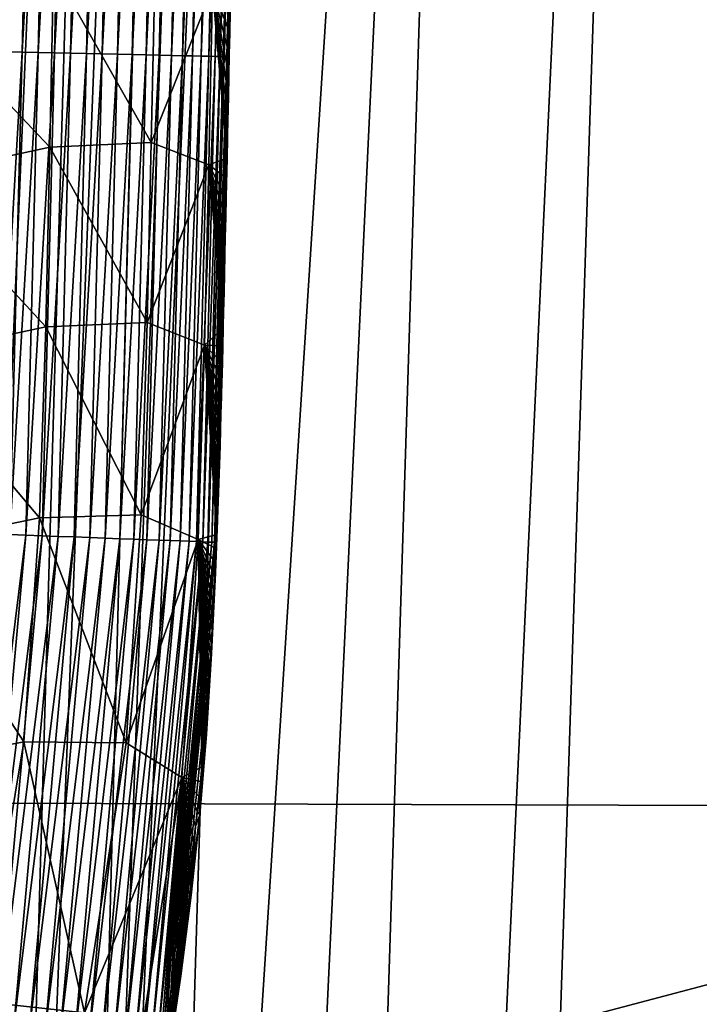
# Model space of a CAD drawing. Header units: metres. Extents: x -26 to 26, y -147 to 24.
# Tile 110 of 254: x 14.23 to 16.25, y -105.89 to -102.96. Entities that reach past the tile are written whole.
import ezdxf

# ---------------------------------------------------------------- set-up
doc = ezdxf.new("R2010")
doc.units = ezdxf.units.M
doc.layers.add('solid_12_411_052_XXX', color=7, linetype='CONTINUOUS')

msp = doc.modelspace()

# ---------------------------------------------------------------- linework, layer by layer
at = {"layer": 'solid_12_411_052_XXX'}
for points in [[(18.619715, -93.811142, 121.330444), (-18.618845, -93.840805, 121.330444), (-18.285822, -105.184723, 121.330444)], [(18.28219, -105.308563, 121.330444), (18.619715, -93.811142, 121.330444), (-18.285822, -105.184723, 121.330444)], [(14.612266, -94.406998, 103.507004), (14.103447, -111.908546, 103.804214), (13.871405, -111.909492, 103.721161)], [(14.41448, -94.40744, 103.43573), (14.612266, -94.406998, 103.507004), (13.871405, -111.909492, 103.721161)], [(14.19477, -94.407921, 103.358215), (14.41448, -94.40744, 103.43573), (13.871405, -111.909492, 103.721161)], [(15.690839, -94.40432, 103.9245), (14.582181, -129.403412, 104.477745), (14.030517, -129.407242, 104.261429)], [(15.690839, -94.40432, 103.9245), (14.030517, -129.407242, 104.261429), (14.56553, -111.906525, 103.975754)], [(14.790805, -94.406578, 103.572609), (14.334828, -111.907562, 103.889076), (14.103447, -111.908546, 103.804214)], [(14.612266, -94.406998, 103.507004), (14.790805, -94.406578, 103.572609), (14.103447, -111.908546, 103.804214)], [(15.100527, -94.405815, 103.690117), (14.56553, -111.906525, 103.975754), (14.334828, -111.907562, 103.889076)], [(14.952754, -94.406189, 103.633217), (15.100527, -94.405815, 103.690117), (14.334828, -111.907562, 103.889076)], [(14.790805, -94.406578, 103.572609), (14.952754, -94.406189, 103.633217), (14.334828, -111.907562, 103.889076)], [(15.690839, -94.40432, 103.9245), (14.56553, -111.906525, 103.975754), (15.100527, -94.405815, 103.690117)], [(16.218781, -94.40303, 104.152168), (15.072188, -129.400131, 104.687408), (14.582181, -129.403412, 104.477745)], [(15.690839, -94.40432, 103.9245), (16.218781, -94.40303, 104.152168), (14.582181, -129.403412, 104.477745)], [(15.072188, -129.400131, 104.687408), (17.110876, -94.401314, 104.587868), (16.694874, -106.275749, 104.761742)], [(16.218781, -94.40303, 104.152168), (17.110876, -94.401314, 104.587868), (15.072188, -129.400131, 104.687408)], [(14.221115, -101.617477, 161.648468), (14.189761, -103.054398, 161.64859), (14.268181, -101.6185, 161.643875)], [(14.189761, -103.054398, 161.64859), (14.236827, -103.055428, 161.644012), (14.268181, -101.6185, 161.643875)], [(14.268181, -101.6185, 161.643875), (14.236827, -103.055428, 161.644012), (14.31591, -101.619537, 161.635941)], [(14.236827, -103.055428, 161.644012), (14.284557, -103.056465, 161.636078), (14.31591, -101.619537, 161.635941)], [(14.31591, -101.619537, 161.635941), (14.284557, -103.056465, 161.636078), (14.36397, -101.620583, 161.624496)], [(14.284557, -103.056465, 161.636078), (14.332618, -103.05751, 161.624634), (14.36397, -101.620583, 161.624496)], [(14.36397, -101.620583, 161.624496), (14.332618, -103.05751, 161.624634), (14.411988, -101.621628, 161.609421)], [(14.332618, -103.05751, 161.624634), (14.380637, -103.058563, 161.609543), (14.411988, -101.621628, 161.609421)], [(14.411988, -101.621628, 161.609421), (14.380637, -103.058563, 161.609543), (14.459571, -101.622665, 161.590637)], [(14.380637, -103.058563, 161.609543), (14.42822, -103.059601, 161.590775), (14.459571, -101.622665, 161.590637)], [(14.459571, -101.622665, 161.590637), (14.42822, -103.059601, 161.590775), (14.506299, -101.62368, 161.568146)], [(14.42822, -103.059601, 161.590775), (14.474949, -103.060616, 161.568268), (14.506299, -101.62368, 161.568146)], [(14.506299, -101.62368, 161.568146), (14.474949, -103.060616, 161.568268), (14.551748, -101.624672, 161.541977)], [(14.474949, -103.060616, 161.568268), (14.520398, -103.061607, 161.542114), (14.551748, -101.624672, 161.541977)], [(14.551748, -101.624672, 161.541977), (14.520398, -103.061607, 161.542114), (14.595495, -101.625626, 161.512268)], [(14.520398, -103.061607, 161.542114), (14.564146, -103.062569, 161.51239), (14.595495, -101.625626, 161.512268)], [(14.595495, -101.625626, 161.512268), (14.564146, -103.062569, 161.51239), (14.637132, -101.626534, 161.479172)], [(14.564146, -103.062569, 161.51239), (14.605783, -103.063477, 161.479294), (14.637132, -101.626534, 161.479172)], [(14.637132, -101.626534, 161.479172), (14.605783, -103.063477, 161.479294), (14.676276, -101.627388, 161.442932)], [(14.605783, -103.063477, 161.479294), (14.644928, -103.064331, 161.443054), (14.676276, -101.627388, 161.442932)], [(14.676276, -101.627388, 161.442932), (14.644928, -103.064331, 161.443054), (14.712584, -101.628181, 161.403854)], [(14.644928, -103.064331, 161.443054), (14.681236, -103.065125, 161.403976), (14.712584, -101.628181, 161.403854)], [(14.712584, -101.628181, 161.403854), (14.681236, -103.065125, 161.403976), (14.745761, -101.628906, 161.362274)], [(14.681236, -103.065125, 161.403976), (14.714413, -103.065849, 161.362396), (14.745761, -101.628906, 161.362274)], [(14.745761, -101.628906, 161.362274), (14.714413, -103.065849, 161.362396), (14.775565, -101.629555, 161.318573)], [(14.714413, -103.065849, 161.362396), (14.744217, -103.066505, 161.31868), (14.775565, -101.629555, 161.318573)], [(14.775565, -101.629555, 161.318573), (14.744217, -103.066505, 161.31868), (14.80182, -101.630127, 161.273148)], [(14.744217, -103.066505, 161.31868), (14.77047, -103.067078, 161.27327), (14.80182, -101.630127, 161.273148)], [(14.80182, -101.630127, 161.273148), (14.77047, -103.067078, 161.27327), (14.824409, -101.630623, 161.22644)], [(14.77047, -103.067078, 161.27327), (14.793059, -103.067581, 161.226563), (14.824409, -101.630623, 161.22644)], [(14.824409, -101.630623, 161.22644), (14.793059, -103.067581, 161.226563), (14.843286, -101.631042, 161.178879)], [(14.793059, -103.067581, 161.226563), (14.811934, -103.067993, 161.178986), (14.843286, -101.631042, 161.178879)], [(14.843286, -101.631042, 161.178879), (14.811934, -103.067993, 161.178986), (14.858459, -101.631371, 161.130859)], [(14.811934, -103.067993, 161.178986), (14.827106, -103.068329, 161.130966), (14.858459, -101.631371, 161.130859)], [(14.858459, -101.631371, 161.130859), (14.827106, -103.068329, 161.130966), (14.87, -101.63163, 161.082794)], [(14.827106, -103.068329, 161.130966), (14.838646, -103.068581, 161.082901), (14.87, -101.63163, 161.082794)], [(14.87, -101.63163, 161.082794), (14.838646, -103.068581, 161.082901), (14.878028, -101.631805, 161.035049)], [(14.838646, -103.068581, 161.082901), (14.846673, -103.068764, 161.035156), (14.878028, -101.631805, 161.035049)], [(14.878028, -101.631805, 161.035049), (14.846673, -103.068764, 161.035156), (14.882705, -101.631912, 160.987961)], [(14.846673, -103.068764, 161.035156), (14.851349, -103.068871, 160.988068), (14.882705, -101.631912, 160.987961)], [(14.876532, -101.98584, 160.941879), (14.882705, -101.631912, 160.987961), (14.851349, -103.068871, 160.988068)], [(14.867796, -102.386513, 160.94191), (14.876532, -101.98584, 160.941879), (14.851349, -103.068871, 160.988068)], [(14.859887, -102.748383, 160.94194), (14.867796, -102.386513, 160.94191), (14.851349, -103.068871, 160.988068)], [(14.852739, -103.074745, 160.941971), (14.859887, -102.748383, 160.94194), (14.851349, -103.068871, 160.988068)], [(14.859749, -102.801544, 158.781418), (14.859887, -102.748383, 160.94194), (14.852739, -103.074745, 160.941971)], [(14.632677, -102.795982, 157.588226), (14.621093, -103.325195, 157.592819), (14.330406, -102.810211, 157.00769)], [(14.804268, -102.864548, 158.191895), (14.621093, -103.325195, 157.592819), (14.632677, -102.795982, 157.588226)], [(14.858293, -102.867981, 158.781967), (14.859749, -102.801544, 158.781418), (14.852739, -103.074745, 160.941971)], [(14.330406, -102.810211, 157.00769), (14.318857, -103.338982, 157.012329), (13.907989, -102.904671, 156.489944)], [(14.621093, -103.325195, 157.592819), (14.318857, -103.338982, 157.012329), (14.330406, -102.810211, 157.00769)], [(14.804268, -102.864548, 158.191895), (14.792706, -103.391632, 158.196426), (14.621093, -103.325195, 157.592819)], [(14.804268, -102.864548, 158.191895), (14.847246, -103.371384, 158.786255), (14.792706, -103.391632, 158.196426)], [(14.804268, -102.864548, 158.191895), (14.856853, -102.933647, 158.782516), (14.85543, -102.998543, 158.783066)], [(14.804268, -102.864548, 158.191895), (14.85543, -102.998543, 158.783066), (14.854024, -103.062653, 158.783615)], [(14.804268, -102.864548, 158.191895), (14.854024, -103.062653, 158.783615), (14.852634, -103.125961, 158.784149)], [(14.804268, -102.864548, 158.191895), (14.852634, -103.125961, 158.784149), (14.851262, -103.188484, 158.784683)], [(14.804268, -102.864548, 158.191895), (14.851262, -103.188484, 158.784683), (14.849907, -103.250221, 158.785217)], [(14.804268, -102.864548, 158.191895), (14.849907, -103.250221, 158.785217), (14.848568, -103.311188, 158.785736)], [(14.804268, -102.864548, 158.191895), (14.848568, -103.311188, 158.785736), (14.847246, -103.371384, 158.786255)], [(14.856853, -102.933647, 158.782516), (14.858293, -102.867981, 158.781967), (14.852739, -103.074745, 160.941971)], [(14.318857, -103.338982, 157.012329), (13.896525, -103.430435, 156.494614), (13.907989, -102.904671, 156.489944)], [(14.85543, -102.998543, 158.783066), (14.856853, -102.933647, 158.782516), (14.852739, -103.074745, 160.941971)], [(14.854024, -103.062653, 158.783615), (14.85543, -102.998543, 158.783066), (14.852739, -103.074745, 160.941971)], [(14.189761, -103.054398, 161.64859), (14.153339, -104.491905, 161.648727), (14.236827, -103.055428, 161.644012)], [(14.153339, -104.491905, 161.648727), (14.200399, -104.493675, 161.644135), (14.236827, -103.055428, 161.644012)], [(14.236827, -103.055428, 161.644012), (14.200399, -104.493675, 161.644135), (14.284557, -103.056465, 161.636078)], [(14.200399, -104.493675, 161.644135), (14.248125, -104.495476, 161.6362), (14.284557, -103.056465, 161.636078)], [(14.284557, -103.056465, 161.636078), (14.248125, -104.495476, 161.6362), (14.332618, -103.05751, 161.624634)], [(14.248125, -104.495476, 161.6362), (14.29618, -104.497292, 161.624741), (14.332618, -103.05751, 161.624634)], [(14.332618, -103.05751, 161.624634), (14.29618, -104.497292, 161.624741), (14.380637, -103.058563, 161.609543)], [(14.29618, -104.497292, 161.624741), (14.344195, -104.4991, 161.60965), (14.380637, -103.058563, 161.609543)], [(14.380637, -103.058563, 161.609543), (14.344195, -104.4991, 161.60965), (14.42822, -103.059601, 161.590775)], [(14.344195, -104.4991, 161.60965), (14.391772, -104.5009, 161.590851), (14.42822, -103.059601, 161.590775)], [(14.42822, -103.059601, 161.590775), (14.391772, -104.5009, 161.590851), (14.474949, -103.060616, 161.568268)], [(14.391772, -104.5009, 161.590851), (14.438496, -104.502663, 161.568344), (14.474949, -103.060616, 161.568268)], [(14.474949, -103.060616, 161.568268), (14.438496, -104.502663, 161.568344), (14.520398, -103.061607, 161.542114)], [(14.438496, -104.502663, 161.568344), (14.483939, -104.504379, 161.54216), (14.520398, -103.061607, 161.542114)], [(14.520398, -103.061607, 161.542114), (14.483939, -104.504379, 161.54216), (14.564146, -103.062569, 161.51239)], [(14.483939, -104.504379, 161.54216), (14.527678, -104.506027, 161.512405), (14.564146, -103.062569, 161.51239)], [(14.564146, -103.062569, 161.51239), (14.527678, -104.506027, 161.512405), (14.605783, -103.063477, 161.479294)], [(14.527678, -104.506027, 161.512405), (14.569306, -104.507599, 161.479294), (14.605783, -103.063477, 161.479294)], [(14.605783, -103.063477, 161.479294), (14.569306, -104.507599, 161.479294), (14.644928, -103.064331, 161.443054)], [(14.569306, -104.507599, 161.479294), (14.608438, -104.509079, 161.443024), (14.644928, -103.064331, 161.443054)], [(14.644928, -103.064331, 161.443054), (14.608438, -104.509079, 161.443024), (14.681236, -103.065125, 161.403976)], [(14.608438, -104.509079, 161.443024), (14.644733, -104.510452, 161.4039), (14.681236, -103.065125, 161.403976)], [(14.681236, -103.065125, 161.403976), (14.644733, -104.510452, 161.4039), (14.714413, -103.065849, 161.362396)], [(14.644733, -104.510452, 161.4039), (14.677893, -104.511703, 161.362289), (14.714413, -103.065849, 161.362396)], [(14.714413, -103.065849, 161.362396), (14.677893, -104.511703, 161.362289), (14.744217, -103.066505, 161.31868)], [(14.677893, -104.511703, 161.362289), (14.707678, -104.512833, 161.318558), (14.744217, -103.066505, 161.31868)], [(14.744217, -103.066505, 161.31868), (14.707678, -104.512833, 161.318558), (14.77047, -103.067078, 161.27327)], [(14.707678, -104.512833, 161.318558), (14.73391, -104.513824, 161.273102), (14.77047, -103.067078, 161.27327)], [(14.77047, -103.067078, 161.27327), (14.73391, -104.513824, 161.273102), (14.793059, -103.067581, 161.226563)], [(14.73391, -104.513824, 161.273102), (14.756475, -104.514679, 161.226364), (14.793059, -103.067581, 161.226563)], [(14.793059, -103.067581, 161.226563), (14.756475, -104.514679, 161.226364), (14.811934, -103.067993, 161.178986)], [(14.756475, -104.514679, 161.226364), (14.775324, -104.515396, 161.178757), (14.811934, -103.067993, 161.178986)], [(14.811934, -103.067993, 161.178986), (14.775324, -104.515396, 161.178757), (14.827106, -103.068329, 161.130966)], [(14.775324, -104.515396, 161.178757), (14.790469, -104.515968, 161.130707), (14.827106, -103.068329, 161.130966)], [(14.827106, -103.068329, 161.130966), (14.790469, -104.515968, 161.130707), (14.838646, -103.068581, 161.082901)], [(14.790469, -104.515968, 161.130707), (14.80198, -104.516411, 161.082611), (14.838646, -103.068581, 161.082901)], [(14.838646, -103.068581, 161.082901), (14.80198, -104.516411, 161.082611), (14.846673, -103.068764, 161.035156)], [(14.80198, -104.516411, 161.082611), (14.809977, -104.516716, 161.034851), (14.846673, -103.068764, 161.035156)], [(14.846673, -103.068764, 161.035156), (14.809977, -104.516716, 161.034851), (14.851349, -103.068871, 160.988068)], [(14.809977, -104.516716, 161.034851), (14.814622, -104.516899, 160.987732), (14.851349, -103.068871, 160.988068)], [(14.852739, -103.074745, 160.941971), (14.851349, -103.068871, 160.988068), (14.814622, -104.516899, 160.987732)], [(14.852634, -103.125961, 158.784149), (14.854024, -103.062653, 158.783615), (14.852739, -103.074745, 160.941971)], [(14.846267, -103.369698, 160.942001), (14.852739, -103.074745, 160.941971), (14.814622, -104.516899, 160.987732)], [(14.852634, -103.125961, 158.784149), (14.852739, -103.074745, 160.941971), (14.846267, -103.369698, 160.942001)], [(14.851262, -103.188484, 158.784683), (14.852634, -103.125961, 158.784149), (14.846267, -103.369698, 160.942001)], [(14.849907, -103.250221, 158.785217), (14.851262, -103.188484, 158.784683), (14.846267, -103.369698, 160.942001)], [(14.848568, -103.311188, 158.785736), (14.849907, -103.250221, 158.785217), (14.846267, -103.369698, 160.942001)], [(14.621093, -103.325195, 157.592819), (14.609111, -103.860962, 157.597473), (14.318857, -103.338982, 157.012329)], [(14.792706, -103.391632, 158.196426), (14.609111, -103.860962, 157.597473), (14.621093, -103.325195, 157.592819)], [(14.847246, -103.371384, 158.786255), (14.848568, -103.311188, 158.785736), (14.846267, -103.369698, 160.942001)], [(14.318857, -103.338982, 157.012329), (14.306863, -103.874146, 157.017014), (13.896525, -103.430435, 156.494614)], [(14.609111, -103.860962, 157.597473), (14.306863, -103.874146, 157.017014), (14.318857, -103.338982, 157.012329)], [(14.792706, -103.391632, 158.196426), (14.78052, -103.928658, 158.200958), (14.609111, -103.860962, 157.597473)], [(14.792706, -103.391632, 158.196426), (14.835878, -103.878372, 158.790512), (14.78052, -103.928658, 158.200958)], [(14.792706, -103.391632, 158.196426), (14.847246, -103.371384, 158.786255), (14.845941, -103.430809, 158.786758)], [(14.792706, -103.391632, 158.196426), (14.845941, -103.430809, 158.786758), (14.844652, -103.489479, 158.787262)], [(14.792706, -103.391632, 158.196426), (14.844652, -103.489479, 158.787262), (14.84338, -103.547371, 158.787766)], [(14.792706, -103.391632, 158.196426), (14.84338, -103.547371, 158.787766), (14.842123, -103.6045, 158.788269)], [(14.792706, -103.391632, 158.196426), (14.842123, -103.6045, 158.788269), (14.840879, -103.660843, 158.788757)], [(14.792706, -103.391632, 158.196426), (14.840879, -103.660843, 158.788757), (14.839639, -103.7164, 158.78923)], [(14.792706, -103.391632, 158.196426), (14.839639, -103.7164, 158.78923), (14.838396, -103.771172, 158.789673)], [(14.792706, -103.391632, 158.196426), (14.838396, -103.771172, 158.789673), (14.837145, -103.82515, 158.7901)], [(14.792706, -103.391632, 158.196426), (14.837145, -103.82515, 158.7901), (14.835878, -103.878372, 158.790512)], [(14.84035, -103.638756, 160.942032), (14.846267, -103.369698, 160.942001), (14.814622, -104.516899, 160.987732)], [(14.847246, -103.371384, 158.786255), (14.846267, -103.369698, 160.942001), (14.84035, -103.638756, 160.942032)], [(14.845941, -103.430809, 158.786758), (14.847246, -103.371384, 158.786255), (14.84035, -103.638756, 160.942032)], [(14.306863, -103.874146, 157.017014), (13.884253, -103.964706, 156.499298), (13.896525, -103.430435, 156.494614)], [(14.844652, -103.489479, 158.787262), (14.845941, -103.430809, 158.786758), (14.84035, -103.638756, 160.942032)], [(14.84338, -103.547371, 158.787766), (14.844652, -103.489479, 158.787262), (14.84035, -103.638756, 160.942032)], [(14.842123, -103.6045, 158.788269), (14.84338, -103.547371, 158.787766), (14.84035, -103.638756, 160.942032)], [(14.840879, -103.660843, 158.788757), (14.842123, -103.6045, 158.788269), (14.84035, -103.638756, 160.942032)], [(14.834636, -103.889763, 160.942032), (14.84035, -103.638756, 160.942032), (14.814622, -104.516899, 160.987732)], [(14.840879, -103.660843, 158.788757), (14.84035, -103.638756, 160.942032), (14.834636, -103.889763, 160.942032)], [(14.839639, -103.7164, 158.78923), (14.840879, -103.660843, 158.788757), (14.834636, -103.889763, 160.942032)], [(14.838396, -103.771172, 158.789673), (14.839639, -103.7164, 158.78923), (14.834636, -103.889763, 160.942032)], [(14.837145, -103.82515, 158.7901), (14.838396, -103.771172, 158.789673), (14.834636, -103.889763, 160.942032)], [(14.835878, -103.878372, 158.790512), (14.837145, -103.82515, 158.7901), (14.834636, -103.889763, 160.942032)], [(14.609111, -103.860962, 157.597473), (14.591331, -104.434929, 157.601166), (14.306863, -103.874146, 157.017014)], [(14.78052, -103.928658, 158.200958), (14.591331, -104.434929, 157.601166), (14.609111, -103.860962, 157.597473)], [(14.306863, -103.874146, 157.017014), (14.288815, -104.444183, 157.021011), (13.884253, -103.964706, 156.499298)], [(14.591331, -104.434929, 157.601166), (14.288815, -104.444183, 157.021011), (14.306863, -103.874146, 157.017014)], [(14.78052, -103.928658, 158.200958), (14.835878, -103.878372, 158.790512), (14.834592, -103.930862, 158.790894)], [(14.828514, -104.13028, 160.941971), (14.834636, -103.889763, 160.942032), (14.814622, -104.516899, 160.987732)], [(14.834592, -103.930862, 158.790894), (14.834636, -103.889763, 160.942032), (14.828514, -104.13028, 160.941971)], [(14.834592, -103.930862, 158.790894), (14.835878, -103.878372, 158.790512), (14.834636, -103.889763, 160.942032)], [(14.78052, -103.928658, 158.200958), (14.761611, -104.508659, 158.204056), (14.591331, -104.434929, 157.601166)], [(14.78052, -103.928658, 158.200958), (14.816714, -104.493233, 158.793579), (14.761611, -104.508659, 158.204056)], [(14.78052, -103.928658, 158.200958), (14.834592, -103.930862, 158.790894), (14.83328, -103.982574, 158.791275)], [(14.78052, -103.928658, 158.200958), (14.83328, -103.982574, 158.791275), (14.831941, -104.033478, 158.791626)], [(14.78052, -103.928658, 158.200958), (14.831941, -104.033478, 158.791626), (14.830572, -104.083534, 158.791946)], [(14.78052, -103.928658, 158.200958), (14.830572, -104.083534, 158.791946), (14.829172, -104.132713, 158.792252)], [(14.78052, -103.928658, 158.200958), (14.829172, -104.132713, 158.792252), (14.827739, -104.180977, 158.792526)], [(14.78052, -103.928658, 158.200958), (14.827739, -104.180977, 158.792526), (14.826275, -104.228226, 158.792755)], [(14.78052, -103.928658, 158.200958), (14.826275, -104.228226, 158.792755), (14.824782, -104.274353, 158.792908)], [(14.78052, -103.928658, 158.200958), (14.824782, -104.274353, 158.792908), (14.823257, -104.319496, 158.79303)], [(14.78052, -103.928658, 158.200958), (14.823257, -104.319496, 158.79303), (14.821694, -104.363808, 158.793121)], [(14.78052, -103.928658, 158.200958), (14.821694, -104.363808, 158.793121), (14.820087, -104.40744, 158.793228)], [(14.78052, -103.928658, 158.200958), (14.820087, -104.40744, 158.793228), (14.818431, -104.450531, 158.793381)], [(14.78052, -103.928658, 158.200958), (14.818431, -104.450531, 158.793381), (14.816714, -104.493233, 158.793579)], [(14.83328, -103.982574, 158.791275), (14.834592, -103.930862, 158.790894), (14.828514, -104.13028, 160.941971)], [(14.288815, -104.444183, 157.021011), (13.864393, -104.531204, 156.503494), (13.884253, -103.964706, 156.499298)], [(14.831941, -104.033478, 158.791626), (14.83328, -103.982574, 158.791275), (14.828514, -104.13028, 160.941971)], [(14.830572, -104.083534, 158.791946), (14.831941, -104.033478, 158.791626), (14.828514, -104.13028, 160.941971)], [(14.829172, -104.132713, 158.792252), (14.830572, -104.083534, 158.791946), (14.828514, -104.13028, 160.941971)], [(14.821379, -104.367912, 160.941803), (14.828514, -104.13028, 160.941971), (14.814622, -104.516899, 160.987732)], [(14.829172, -104.132713, 158.792252), (14.828514, -104.13028, 160.941971), (14.821379, -104.367912, 160.941803)], [(14.827739, -104.180977, 158.792526), (14.829172, -104.132713, 158.792252), (14.821379, -104.367912, 160.941803)], [(14.826275, -104.228226, 158.792755), (14.827739, -104.180977, 158.792526), (14.821379, -104.367912, 160.941803)], [(14.824782, -104.274353, 158.792908), (14.826275, -104.228226, 158.792755), (14.821379, -104.367912, 160.941803)], [(14.823257, -104.319496, 158.79303), (14.824782, -104.274353, 158.792908), (14.821379, -104.367912, 160.941803)], [(14.821694, -104.363808, 158.793121), (14.823257, -104.319496, 158.79303), (14.821379, -104.367912, 160.941803)], [(14.820087, -104.40744, 158.793228), (14.821694, -104.363808, 158.793121), (14.821379, -104.367912, 160.941803)], [(14.812577, -104.607391, 160.941483), (14.821379, -104.367912, 160.941803), (14.814622, -104.516899, 160.987732)], [(14.820087, -104.40744, 158.793228), (14.821379, -104.367912, 160.941803), (14.812577, -104.607391, 160.941483)], [(14.818431, -104.450531, 158.793381), (14.820087, -104.40744, 158.793228), (14.812577, -104.607391, 160.941483)], [(14.288815, -104.444183, 157.021011), (14.241697, -105.111977, 157.028381), (13.864393, -104.531204, 156.503494)], [(14.546683, -105.114433, 157.609161), (14.241697, -105.111977, 157.028381), (14.288815, -104.444183, 157.021011)], [(14.591331, -104.434929, 157.601166), (14.546683, -105.114433, 157.609161), (14.288815, -104.444183, 157.021011)], [(14.761611, -104.508659, 158.204056), (14.546683, -105.114433, 157.609161), (14.591331, -104.434929, 157.601166)], [(14.816714, -104.493233, 158.793579), (14.818431, -104.450531, 158.793381), (14.812577, -104.607391, 160.941483)], [(14.200399, -104.493675, 161.644135), (14.068367, -105.935234, 161.64418), (14.248125, -104.495476, 161.6362)], [(14.068367, -105.935234, 161.64418), (14.115852, -105.942917, 161.636124), (14.248125, -104.495476, 161.6362)], [(14.248125, -104.495476, 161.6362), (14.115852, -105.942917, 161.636124), (14.29618, -104.497292, 161.624741)], [(14.115852, -105.942917, 161.636124), (14.163673, -105.950645, 161.624512), (14.29618, -104.497292, 161.624741)], [(14.29618, -104.497292, 161.624741), (14.163673, -105.950645, 161.624512), (14.344195, -104.4991, 161.60965)], [(14.163673, -105.950645, 161.624512), (14.211454, -105.958374, 161.609192), (14.344195, -104.4991, 161.60965)], [(14.344195, -104.4991, 161.60965), (14.211454, -105.958374, 161.609192), (14.391772, -104.5009, 161.590851)], [(14.211454, -105.958374, 161.609192), (14.258794, -105.966034, 161.590103), (14.391772, -104.5009, 161.590851)], [(14.391772, -104.5009, 161.590851), (14.258794, -105.966034, 161.590103), (14.438496, -104.502663, 161.568344)], [(14.258794, -105.966034, 161.590103), (14.30527, -105.973557, 161.56723), (14.438496, -104.502663, 161.568344)], [(14.438496, -104.502663, 161.568344), (14.30527, -105.973557, 161.56723), (14.483939, -104.504379, 161.54216)], [(14.30527, -105.973557, 161.56723), (14.350451, -105.980865, 161.540634), (14.483939, -104.504379, 161.54216)], [(14.483939, -104.504379, 161.54216), (14.350451, -105.980865, 161.540634), (14.527678, -104.506027, 161.512405)], [(14.350451, -105.980865, 161.540634), (14.393905, -105.987892, 161.510422), (14.527678, -104.506027, 161.512405)], [(14.527678, -104.506027, 161.512405), (14.393905, -105.987892, 161.510422), (14.569306, -104.507599, 161.479294)], [(14.393905, -105.987892, 161.510422), (14.435221, -105.994576, 161.476761), (14.569306, -104.507599, 161.479294)], [(14.569306, -104.507599, 161.479294), (14.435221, -105.994576, 161.476761), (14.608438, -104.509079, 161.443024)], [(14.435221, -105.994576, 161.476761), (14.47401, -106.000854, 161.439926), (14.608438, -104.509079, 161.443024)], [(14.608438, -104.509079, 161.443024), (14.47401, -106.000854, 161.439926), (14.644733, -104.510452, 161.4039)], [(14.47401, -106.000854, 161.439926), (14.509926, -106.006668, 161.400223), (14.644733, -104.510452, 161.4039)], [(14.644733, -104.510452, 161.4039), (14.509926, -106.006668, 161.400223), (14.677893, -104.511703, 161.362289)], [(14.509926, -106.006668, 161.400223), (14.542669, -106.011963, 161.357971), (14.677893, -104.511703, 161.362289)], [(14.677893, -104.511703, 161.362289), (14.542669, -106.011963, 161.357971), (14.707678, -104.512833, 161.318558)], [(14.761611, -104.508659, 158.204056), (14.712113, -105.218155, 158.215179), (14.546683, -105.114433, 157.609161)], [(14.761611, -104.508659, 158.204056), (14.771966, -105.185997, 158.805832), (14.712113, -105.218155, 158.215179)], [(14.761611, -104.508659, 158.204056), (14.816714, -104.493233, 158.793579), (14.814929, -104.535622, 158.793884)], [(14.761611, -104.508659, 158.204056), (14.814929, -104.535622, 158.793884), (14.81309, -104.577232, 158.794205)], [(14.761611, -104.508659, 158.204056), (14.81309, -104.577232, 158.794205), (14.811193, -104.618126, 158.794571)], [(14.761611, -104.508659, 158.204056), (14.811193, -104.618126, 158.794571), (14.809227, -104.658501, 158.794968)], [(14.761611, -104.508659, 158.204056), (14.809227, -104.658501, 158.794968), (14.807178, -104.698555, 158.795425)], [(14.761611, -104.508659, 158.204056), (14.807178, -104.698555, 158.795425), (14.805031, -104.738487, 158.795929)], [(14.761611, -104.508659, 158.204056), (14.805031, -104.738487, 158.795929), (14.802769, -104.778503, 158.796509)], [(14.761611, -104.508659, 158.204056), (14.802769, -104.778503, 158.796509), (14.800373, -104.818779, 158.797165)], [(14.761611, -104.508659, 158.204056), (14.800373, -104.818779, 158.797165), (14.797868, -104.858841, 158.797897)], [(14.761611, -104.508659, 158.204056), (14.797868, -104.858841, 158.797897), (14.795257, -104.898537, 158.798691)], [(14.761611, -104.508659, 158.204056), (14.795257, -104.898537, 158.798691), (14.792521, -104.93811, 158.799561)], [(14.761611, -104.508659, 158.204056), (14.792521, -104.93811, 158.799561), (14.789634, -104.977837, 158.800491)], [(14.761611, -104.508659, 158.204056), (14.789634, -104.977837, 158.800491), (14.78657, -105.01796, 158.801468)], [(14.761611, -104.508659, 158.204056), (14.78657, -105.01796, 158.801468), (14.783296, -105.058739, 158.80249)], [(14.761611, -104.508659, 158.204056), (14.783296, -105.058739, 158.80249), (14.779774, -105.100441, 158.803558)], [(14.761611, -104.508659, 158.204056), (14.779774, -105.100441, 158.803558), (14.775991, -105.14299, 158.804672)], [(14.761611, -104.508659, 158.204056), (14.775991, -105.14299, 158.804672), (14.771966, -105.185997, 158.805832)], [(14.814929, -104.535622, 158.793884), (14.816714, -104.493233, 158.793579), (14.812577, -104.607391, 160.941483)], [(14.241697, -105.111977, 157.028381), (13.806026, -105.197571, 156.511093), (13.864393, -104.531204, 156.503494)], [(14.542669, -106.011963, 161.357971), (14.572001, -106.016716, 161.313599), (14.707678, -104.512833, 161.318558)], [(14.707678, -104.512833, 161.318558), (14.572001, -106.016716, 161.313599), (14.73391, -104.513824, 161.273102)], [(14.572001, -106.016716, 161.313599), (14.597745, -106.020882, 161.267532), (14.73391, -104.513824, 161.273102)], [(14.73391, -104.513824, 161.273102), (14.597745, -106.020882, 161.267532), (14.756475, -104.514679, 161.226364)], [(14.597745, -106.020882, 161.267532), (14.619788, -106.024445, 161.220169), (14.756475, -104.514679, 161.226364)], [(14.756475, -104.514679, 161.226364), (14.619788, -106.024445, 161.220169), (14.775324, -104.515396, 161.178757)], [(14.619788, -106.024445, 161.220169), (14.638087, -106.027412, 161.171982), (14.775324, -104.515396, 161.178757)], [(14.775324, -104.515396, 161.178757), (14.638087, -106.027412, 161.171982), (14.790469, -104.515968, 161.130707)], [(14.638087, -106.027412, 161.171982), (14.65266, -106.02977, 161.123398), (14.790469, -104.515968, 161.130707)], [(14.790469, -104.515968, 161.130707), (14.65266, -106.02977, 161.123398), (14.80198, -104.516411, 161.082611)], [(14.65266, -106.02977, 161.123398), (14.663584, -106.03154, 161.074799), (14.80198, -104.516411, 161.082611)], [(14.80198, -104.516411, 161.082611), (14.663584, -106.03154, 161.074799), (14.809977, -104.516716, 161.034851)], [(14.663584, -106.03154, 161.074799), (14.670985, -106.032745, 161.026581), (14.809977, -104.516716, 161.034851)], [(14.809977, -104.516716, 161.034851), (14.670985, -106.032745, 161.026581), (14.814622, -104.516899, 160.987732)], [(14.670985, -106.032745, 161.026581), (14.675035, -106.033401, 160.97908), (14.814622, -104.516899, 160.987732)], [(14.812577, -104.607391, 160.941483), (14.814622, -104.516899, 160.987732), (14.675035, -106.033401, 160.97908)], [(14.81309, -104.577232, 158.794205), (14.814929, -104.535622, 158.793884), (14.812577, -104.607391, 160.941483)], [(14.811193, -104.618126, 158.794571), (14.81309, -104.577232, 158.794205), (14.812577, -104.607391, 160.941483)], [(14.801139, -104.848747, 160.940933), (14.812577, -104.607391, 160.941483), (14.675035, -106.033401, 160.97908)], [(14.811193, -104.618126, 158.794571), (14.812577, -104.607391, 160.941483), (14.801139, -104.848747, 160.940933)], [(14.809227, -104.658501, 158.794968), (14.811193, -104.618126, 158.794571), (14.801139, -104.848747, 160.940933)], [(14.807178, -104.698555, 158.795425), (14.809227, -104.658501, 158.794968), (14.801139, -104.848747, 160.940933)], [(14.805031, -104.738487, 158.795929), (14.807178, -104.698555, 158.795425), (14.801139, -104.848747, 160.940933)], [(14.802769, -104.778503, 158.796509), (14.805031, -104.738487, 158.795929), (14.801139, -104.848747, 160.940933)], [(14.800373, -104.818779, 158.797165), (14.802769, -104.778503, 158.796509), (14.801139, -104.848747, 160.940933)], [(14.797868, -104.858841, 158.797897), (14.800373, -104.818779, 158.797165), (14.801139, -104.848747, 160.940933)], [(14.786054, -105.089264, 160.940063), (14.801139, -104.848747, 160.940933), (14.675035, -106.033401, 160.97908)], [(14.797868, -104.858841, 158.797897), (14.801139, -104.848747, 160.940933), (14.786054, -105.089264, 160.940063)], [(14.795257, -104.898537, 158.798691), (14.797868, -104.858841, 158.797897), (14.786054, -105.089264, 160.940063)], [(14.792521, -104.93811, 158.799561), (14.795257, -104.898537, 158.798691), (14.786054, -105.089264, 160.940063)], [(14.789634, -104.977837, 158.800491), (14.792521, -104.93811, 158.799561), (14.786054, -105.089264, 160.940063)], [(14.78657, -105.01796, 158.801468), (14.789634, -104.977837, 158.800491), (14.786054, -105.089264, 160.940063)], [(14.783296, -105.058739, 158.80249), (14.78657, -105.01796, 158.801468), (14.786054, -105.089264, 160.940063)], [(14.779774, -105.100441, 158.803558), (14.783296, -105.058739, 158.80249), (14.786054, -105.089264, 160.940063)], [(14.766207, -105.329224, 160.938797), (14.786054, -105.089264, 160.940063), (14.675035, -106.033401, 160.97908)], [(14.779774, -105.100441, 158.803558), (14.786054, -105.089264, 160.940063), (14.766207, -105.329224, 160.938797)], [(14.241697, -105.111977, 157.028381), (14.112409, -105.88604, 157.040817), (13.806026, -105.197571, 156.511093)], [(14.422241, -105.919662, 157.624908), (14.112409, -105.88604, 157.040817), (14.241697, -105.111977, 157.028381)], [(14.546683, -105.114433, 157.609161), (14.422241, -105.919662, 157.624908), (14.241697, -105.111977, 157.028381)], [(14.712113, -105.218155, 158.215179), (14.422241, -105.919662, 157.624908), (14.546683, -105.114433, 157.609161)], [(14.775991, -105.14299, 158.804672), (14.779774, -105.100441, 158.803558), (14.766207, -105.329224, 160.938797)], [(14.771966, -105.185997, 158.805832), (14.775991, -105.14299, 158.804672), (14.766207, -105.329224, 160.938797)], [(18.28219, -105.308563, 121.330444), (-18.285822, -105.184723, 121.330444), (-17.996473, -114.854576, 121.330444)], [(14.712113, -105.218155, 158.215179), (14.771966, -105.185997, 158.805832), (14.767676, -105.22953, 158.807053)], [(14.767676, -105.22953, 158.807053), (14.771966, -105.185997, 158.805832), (14.766207, -105.329224, 160.938797)], [(14.712113, -105.218155, 158.215179), (14.583774, -106.034988, 158.23558), (14.422241, -105.919662, 157.624908)], [(14.712113, -105.218155, 158.215179), (14.647792, -106.034241, 158.832947), (14.583774, -106.034988, 158.23558)], [(14.712113, -105.218155, 158.215179), (14.658846, -105.97683, 158.830872), (14.647792, -106.034241, 158.832947)], [(14.712113, -105.218155, 158.215179), (14.669376, -105.920212, 158.828873), (14.658846, -105.97683, 158.830872)], [(14.712113, -105.218155, 158.215179), (14.679368, -105.864571, 158.826935), (14.669376, -105.920212, 158.828873)], [(14.712113, -105.218155, 158.215179), (14.68881, -105.810059, 158.825073), (14.679368, -105.864571, 158.826935)], [(14.712113, -105.218155, 158.215179), (14.697703, -105.75679, 158.823273), (14.68881, -105.810059, 158.825073)], [(14.712113, -105.218155, 158.215179), (14.706087, -105.704666, 158.821548), (14.697703, -105.75679, 158.823273)], [(14.712113, -105.218155, 158.215179), (14.713996, -105.65358, 158.819901), (14.706087, -105.704666, 158.821548)], [(14.712113, -105.218155, 158.215179), (14.767676, -105.22953, 158.807053), (14.763098, -105.273674, 158.808334)], [(14.712113, -105.218155, 158.215179), (14.763098, -105.273674, 158.808334), (14.758205, -105.318497, 158.809647)], [(14.712113, -105.218155, 158.215179), (14.758205, -105.318497, 158.809647), (14.752981, -105.364082, 158.811005)], [(14.712113, -105.218155, 158.215179), (14.752981, -105.364082, 158.811005), (14.747403, -105.4105, 158.812393)], [(14.712113, -105.218155, 158.215179), (14.747403, -105.4105, 158.812393), (14.741459, -105.457764, 158.813828)], [(14.712113, -105.218155, 158.215179), (14.741459, -105.457764, 158.813828), (14.735166, -105.50563, 158.815277)], [(14.712113, -105.218155, 158.215179), (14.735166, -105.50563, 158.815277), (14.728507, -105.554161, 158.816772)], [(14.712113, -105.218155, 158.215179), (14.728507, -105.554161, 158.816772), (14.721459, -105.603447, 158.818314)], [(14.712113, -105.218155, 158.215179), (14.721459, -105.603447, 158.818314), (14.713996, -105.65358, 158.819901)], [(14.763098, -105.273674, 158.808334), (14.767676, -105.22953, 158.807053), (14.766207, -105.329224, 160.938797)], [(14.758205, -105.318497, 158.809647), (14.763098, -105.273674, 158.808334), (14.766207, -105.329224, 160.938797)], [(17.99773, -114.813347, 121.330444), (18.28219, -105.308563, 121.330444), (-17.996473, -114.854576, 121.330444)], [(14.740805, -105.569382, 160.937088), (14.766207, -105.329224, 160.938797), (14.675035, -106.033401, 160.97908)], [(14.752981, -105.364082, 158.811005), (14.766207, -105.329224, 160.938797), (14.740805, -105.569382, 160.937088)], [(14.752981, -105.364082, 158.811005), (14.758205, -105.318497, 158.809647), (14.766207, -105.329224, 160.938797)], [(14.747403, -105.4105, 158.812393), (14.752981, -105.364082, 158.811005), (14.740805, -105.569382, 160.937088)], [(14.741459, -105.457764, 158.813828), (14.747403, -105.4105, 158.812393), (14.740805, -105.569382, 160.937088)], [(14.735166, -105.50563, 158.815277), (14.741459, -105.457764, 158.813828), (14.740805, -105.569382, 160.937088)], [(14.728507, -105.554161, 158.816772), (14.735166, -105.50563, 158.815277), (14.740805, -105.569382, 160.937088)], [(14.721459, -105.603447, 158.818314), (14.728507, -105.554161, 158.816772), (14.740805, -105.569382, 160.937088)], [(14.709845, -105.809479, 160.934967), (14.740805, -105.569382, 160.937088), (14.675035, -106.033401, 160.97908)], [(14.721459, -105.603447, 158.818314), (14.740805, -105.569382, 160.937088), (14.709845, -105.809479, 160.934967)], [(14.713996, -105.65358, 158.819901), (14.721459, -105.603447, 158.818314), (14.709845, -105.809479, 160.934967)], [(14.706087, -105.704666, 158.821548), (14.713996, -105.65358, 158.819901), (14.709845, -105.809479, 160.934967)], [(14.697703, -105.75679, 158.823273), (14.706087, -105.704666, 158.821548), (14.709845, -105.809479, 160.934967)], [(14.68881, -105.810059, 158.825073), (14.697703, -105.75679, 158.823273), (14.709845, -105.809479, 160.934967)], [(14.673344, -106.049622, 160.93248), (14.709845, -105.809479, 160.934967), (14.675035, -106.033401, 160.97908)], [(14.68881, -105.810059, 158.825073), (14.709845, -105.809479, 160.934967), (14.673344, -106.049622, 160.93248)], [(14.679368, -105.864571, 158.826935), (14.68881, -105.810059, 158.825073), (14.673344, -106.049622, 160.93248)], [(14.422241, -105.919662, 157.624908), (14.221931, -106.689125, 157.642776), (14.112409, -105.88604, 157.040817)], [(14.669376, -105.920212, 158.828873), (14.679368, -105.864571, 158.826935), (14.673344, -106.049622, 160.93248)]]:
    msp.add_3dface(points, dxfattribs=at)

doc.saveas('drawing.dxf')
